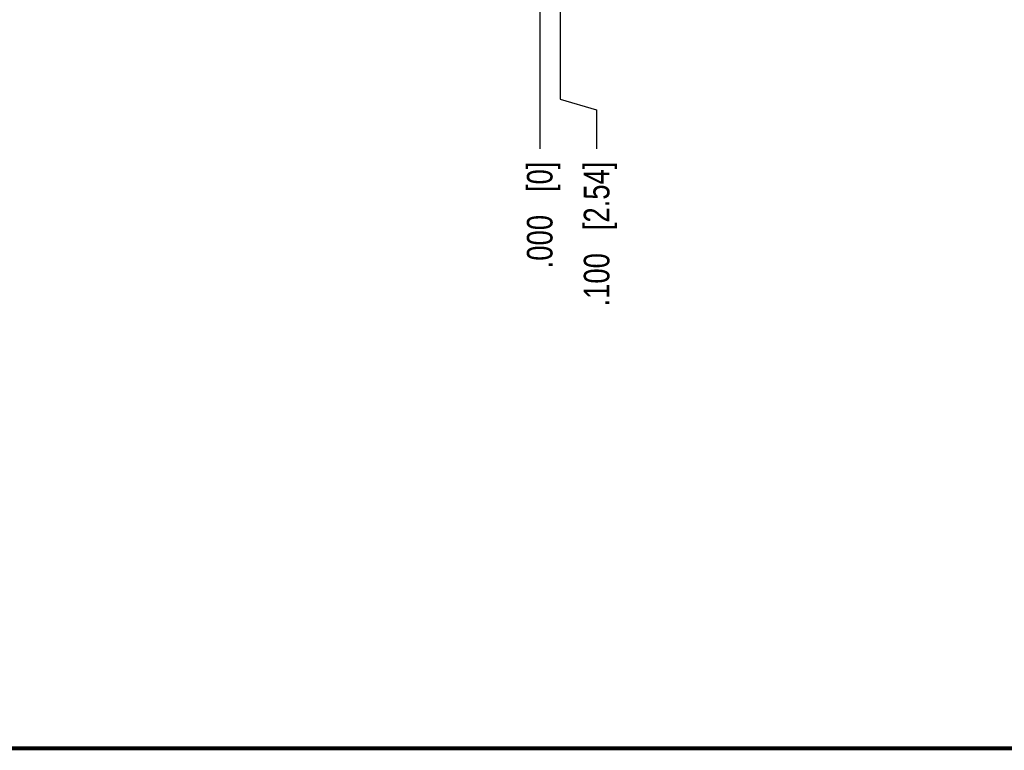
# Model space of a CAD drawing. Header units: inches. Extents: x 0.2 to 16.8, y 0.2 to 10.8.
# Tile 2 of 10: x 6.6 to 11.4, y 0.2 to 3.8. Entities that reach past the tile are written whole.
import ezdxf

# ---------------------------------------------------------------- set-up
doc = ezdxf.new("R2010")
doc.units = ezdxf.units.IN
doc.header["$LTSCALE"] = 0.935
doc.header["$MEASUREMENT"] = 0
doc.layers.get('0').update_dxf_attribs({"linetype": 'CONTINUOUS'})
doc.layers.add('DIMENSIONS', color=7, linetype='CONTINUOUS')
doc.styles.get("Standard").update_dxf_attribs({"font": 'txt', "width": 0.8})
doc.dimstyles.new('DIMSTYLE_2', dxfattribs={"dimtxt": 0.125, "dimasz": 0.18, "dimexe": 0.18, "dimexo": 0.0625, "dimgap": 0.09, "dimtad": 0, "dimtih": 1, "dimtoh": 1, "dimdec": 3, "dimzin": 4, "dimdsep": 46, "dimtxsty": 'STANDARD', "dimblk": '_FILLED', "dimblk1": '_FILLED', "dimblk2": '_FILLED', "dimcen": 0.09, "dimadec": 0, "dimazin": 0, "dimtp": 0.01, "dimtm": 0.01, "dimtfac": 1, "dimtdec": 3, "dimtofl": 0, "dimtmove": 0, "dimatfit": 3, "dimldrblk": '_FILLED', "dimfxl": 1, "dimtolj": 1, "dimtzin": 4, "dimarcsym": 0})

# ---------------------------------------------------------------- blocks, each defined once
blk = doc.blocks.new('*D3')
at = {"layer": 'DIMENSIONS', "color": 2, "linetype": 'CONTINUOUS'}
for p, q in [((9.1957, 5.1625), (9.1957, 3.4208)), ((9.1957, 3.4208), (9.3729, 3.3697)), ((9.3729, 3.3697), (9.3729, 3.1797))]:
    blk.add_line(p, q, dxfattribs=at)
at = {"layer": 'DIMENSIONS', "color": 2, "linetype": 'CONTINUOUS', "insert": (9.3104, 3.1172), "char_height": 0.125, "width": 1.125, "attachment_point": 3, "rotation": 90, "line_spacing_factor": 0.9}
blk.add_mtext('.100{\\Ftxt.shx;\\W1.000000;\\H0.125000; }[2.54]', dxfattribs=at)
blk = doc.blocks.new('_FILLED')
at = {"color": 0, "linetype": 'BYBLOCK'}
blk.add_solid([(0, 0), (-1, 0.174), (-1, -0.174)], dxfattribs=at)
blk = doc.blocks.new('*D8')
at = {"layer": 'DIMENSIONS', "color": 2, "linetype": 'CONTINUOUS'}
blk.add_line((9.0957, 3.8746), (9.0957, 3.1797), dxfattribs=at)
at = {"layer": 'DIMENSIONS', "color": 2, "linetype": 'CONTINUOUS', "insert": (9.0332, 3.1172), "char_height": 0.125, "width": 0.825, "attachment_point": 3, "rotation": 90, "line_spacing_factor": 0.9}
blk.add_mtext('.000{\\Ftxt.shx;\\W1.000000;\\H0.125000; }[0]', dxfattribs=at)

msp = doc.modelspace()

# ---------------------------------------------------------------- linework, layer by layer
at = {"color": 7, "linetype": 'CONTINUOUS', "const_width": 0.02}
msp.add_lwpolyline([(0.25, 0.2586), (16.75, 0.2586)], dxfattribs=at)

# ---------------------------------------------------------------- dimensions: what is measured, and where the dimension line sits
at = {"layer": 'DIMENSIONS', "color": 2, "linetype": 'CONTINUOUS'}
for feature_location, offset, dtype, origin, picture, middle in [((9.1957, 5.1625), (0.1772, -1.9828), 0, (9.0957, 3.9371), '*D3', (9.4849, 2.3312)), ((9.0957221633, 3.8745968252), (0, -0.6949), 1, (9.0957221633, 3.9370968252), '*D8', (9.2077405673, 2.4811976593))]:
    dim = msp.add_ordinate_dim(feature_location=feature_location, offset=offset, dtype=dtype, origin=origin, dimstyle='DIMSTYLE_2', dxfattribs=at)
    dim.commit()
    dim.dimension.update_dxf_attribs({"geometry": picture, "text_midpoint": middle})

doc.saveas('drawing.dxf')
